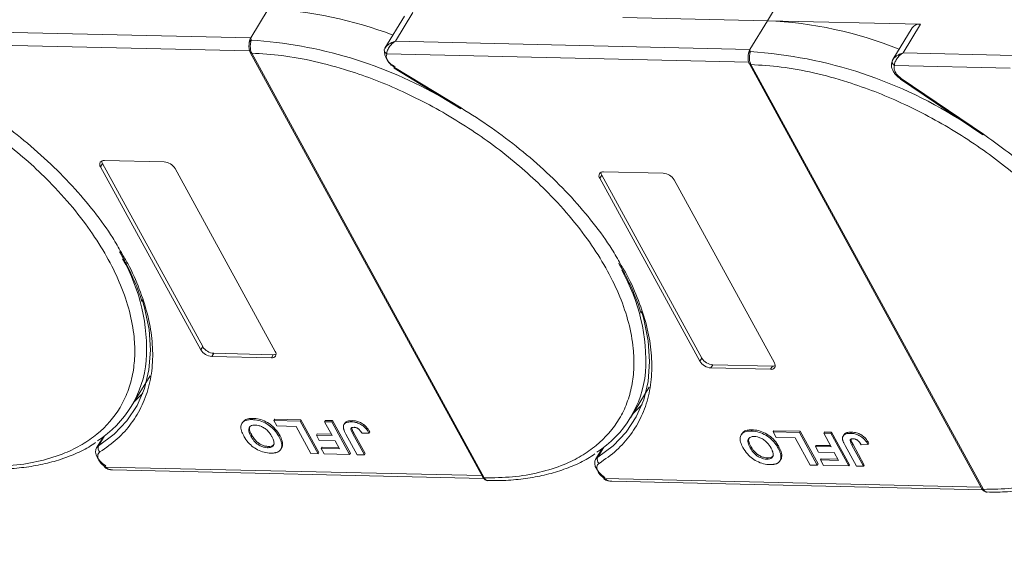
# Model space of a CAD drawing. Header units: millimetres. Extents: x -623 to 852, y 50 to 1083.
# Tile 65 of 72: x 552 to 647, y 795 to 847. Entities that reach past the tile are written whole.
import ezdxf

# ---------------------------------------------------------------- set-up
doc = ezdxf.new("R2010")
doc.units = ezdxf.units.MM
doc.linetypes.add('PHANTOM2', pattern=[31.75, 15.875, -3.175, 3.175, -3.175, 3.175, -3.175])

msp = doc.modelspace()

# ---------------------------------------------------------------- linework, layer by layer
at = {"color": 7, "linetype": 'Continuous', "lineweight": 15}
for p, q in [((624.429, 846.734), (626.11, 849.496)), ((576.303, 847.838), (574.622, 845.076)), ((589.433, 847.172), (587.564, 844.102)), ((588.566, 844.756), (590.246, 847.518)), ((610.486, 847.054), (624.429, 846.734)), ((624.429, 846.734), (622.749, 843.972)), ((639.2, 846.395), (624.429, 846.734)), ((638.386, 846.049), (636.518, 842.979)), ((637.519, 843.633), (639.2, 846.395)), ((574.622, 845.076), (545.703, 845.739)), ((574.622, 845.076), (574.66, 844.857)), ((544.877, 844.514), (574.513, 843.834)), ((587.584, 844.132), (587.495, 843.915)), ((622.749, 843.972), (588.566, 844.756)), ((622.749, 843.972), (622.786, 843.752)), ((574.575, 843.677), (596.991, 802.704)), ((574.714, 843.612), (574.715, 843.61)), ((574.715, 843.61), (597.131, 802.637)), ((587.734, 843.53), (622.64, 842.729)), ((636.537, 843.009), (636.449, 842.792)), ((648.22, 843.387), (637.519, 843.633)), ((588.444, 842.161), (594.87, 838.251)), ((588.486, 842.23), (594.912, 838.32)), ((622.702, 842.573), (645.118, 801.6)), ((622.84, 842.507), (622.841, 842.506)), ((622.841, 842.506), (645.257, 801.533)), ((636.688, 842.407), (647.855, 842.151)), ((637.282, 841.112), (645.204, 835.727)), ((645.264, 835.784), (637.343, 841.169)), ((560.143, 832.648), (560.329, 832.955)), ((569.799, 814.997), (560.143, 832.648)), ((560.329, 832.955), (569.986, 815.304)), ((560.516, 833.262), (566.263, 833.13)), ((567.326, 832.483), (576.982, 814.832)), ((608.269, 831.543), (608.456, 831.85)), ((608.456, 831.85), (618.113, 814.2)), ((608.643, 832.157), (614.389, 832.025)), ((617.926, 813.893), (608.269, 831.543)), ((615.453, 831.379), (625.109, 813.728)), ((569.986, 815.304), (569.799, 814.997)), ((571.049, 814.657), (570.863, 814.35)), ((571.049, 814.657), (576.796, 814.525)), ((576.796, 814.525), (576.609, 814.218)), ((576.609, 814.218), (570.863, 814.35)), ((618.113, 814.2), (617.926, 813.893)), ((619.176, 813.553), (618.989, 813.246)), ((624.736, 813.114), (618.989, 813.246)), ((619.176, 813.553), (624.922, 813.421)), ((624.922, 813.421), (624.736, 813.114)), ((563.102, 809.523), (564.914, 812.5)), ((611.229, 808.419), (613.04, 811.396)), ((573.841, 808.01), (573.767, 807.887)), ((574.755, 808.263), (574.83, 808.385)), ((576.855, 808.175), (576.929, 808.297)), ((576.855, 808.175), (579.387, 808.117)), ((577.142, 807.649), (576.855, 808.175)), ((576.929, 808.297), (579.462, 808.239)), ((579.462, 808.239), (579.387, 808.117)), ((579.387, 808.117), (581.111, 804.965)), ((579.462, 808.239), (581.186, 805.087)), ((581.735, 808.063), (581.81, 808.185)), ((581.735, 808.063), (582.426, 808.047)), ((582.465, 806.729), (581.735, 808.063)), ((581.81, 808.185), (582.501, 808.17)), ((582.501, 808.17), (582.426, 808.047)), ((582.426, 808.047), (584.15, 804.895)), ((582.501, 808.17), (584.225, 805.018)), ((583.674, 807.906), (583.599, 807.783)), ((584.408, 808.166), (584.334, 808.043)), ((578.984, 807.607), (577.142, 807.649)), ((580.421, 804.98), (578.984, 807.607)), ((584.462, 806.902), (584.536, 807.025)), ((584.536, 807.025), (585.653, 804.985)), ((585.349, 806.942), (586.018, 806.967)), ((586.092, 807.09), (586.018, 806.967)), ((622.882, 807.158), (622.957, 807.281)), ((624.981, 807.07), (625.056, 807.193)), ((624.981, 807.07), (627.514, 807.012)), ((625.269, 806.545), (624.981, 807.07)), ((625.056, 807.193), (627.588, 807.135)), ((627.588, 807.135), (627.514, 807.012)), ((627.514, 807.012), (629.238, 803.86)), ((627.588, 807.135), (629.313, 803.983)), ((629.862, 806.958), (629.937, 807.081)), ((629.862, 806.958), (630.553, 806.943)), ((630.592, 805.625), (629.862, 806.958)), ((629.937, 807.081), (630.627, 807.065)), ((630.627, 807.065), (630.553, 806.943)), ((630.553, 806.943), (632.277, 803.791)), ((630.627, 807.065), (632.352, 803.913)), ((632.535, 807.061), (632.46, 806.939)), ((560.386, 806.585), (559.741, 805.526)), ((559.946, 805.73), (560.533, 806.696)), ((560.269, 806.5), (560.333, 806.499)), ((574.638, 806.659), (574.712, 806.782)), ((577.413, 806.749), (577.338, 806.626)), ((581.02, 806.887), (580.945, 806.764)), ((581.233, 806.239), (580.945, 806.764)), ((580.945, 806.764), (582.465, 806.729)), ((581.02, 806.887), (582.396, 806.855)), ((582.752, 806.204), (581.233, 806.239)), ((583.172, 805.436), (582.752, 806.204)), ((584.887, 804.878), (583.8, 806.865)), ((584.462, 806.902), (585.578, 804.862)), ((621.968, 806.906), (621.893, 806.783)), ((627.11, 806.503), (625.269, 806.545)), ((628.547, 803.876), (627.11, 806.503)), ((631.8, 806.801), (631.726, 806.679)), ((634.219, 805.985), (634.144, 805.863)), ((576.238, 805.555), (576.313, 805.678)), ((577.519, 805.4), (577.594, 805.523)), ((577.691, 805.951), (577.616, 805.829)), ((581.186, 805.087), (581.111, 804.965)), ((581.497, 805.599), (581.423, 805.476)), ((581.71, 804.951), (581.423, 805.476)), ((581.423, 805.476), (583.172, 805.436)), ((581.497, 805.599), (583.103, 805.562)), ((584.225, 805.018), (584.15, 804.895)), ((608.512, 805.481), (607.868, 804.422)), ((608.072, 804.626), (608.66, 805.591)), ((608.396, 805.396), (608.46, 805.395)), ((622.764, 805.554), (622.839, 805.677)), ((625.539, 805.645), (625.465, 805.522)), ((629.147, 805.782), (629.072, 805.66)), ((629.359, 805.134), (629.072, 805.66)), ((629.072, 805.66), (630.592, 805.625)), ((629.147, 805.782), (630.523, 805.751)), ((630.879, 805.1), (629.359, 805.134)), ((631.299, 804.332), (630.879, 805.1)), ((633.014, 803.774), (631.927, 805.761)), ((632.588, 805.798), (632.663, 805.921)), ((632.588, 805.798), (633.705, 803.758)), ((632.663, 805.921), (633.779, 803.881)), ((633.476, 805.838), (634.144, 805.863)), ((581.111, 804.965), (580.421, 804.98)), ((584.15, 804.895), (581.71, 804.951)), ((585.578, 804.862), (584.887, 804.878)), ((585.653, 804.985), (585.578, 804.862)), ((624.365, 804.451), (624.439, 804.574)), ((625.646, 804.296), (625.72, 804.419)), ((625.817, 804.847), (625.743, 804.724)), ((629.624, 804.495), (629.549, 804.372)), ((629.837, 803.847), (629.549, 804.372)), ((629.549, 804.372), (631.299, 804.332)), ((629.624, 804.495), (631.23, 804.458)), ((596.906, 802.859), (560.6, 803.692)), ((561.294, 803.419), (597.066, 802.598)), ((629.238, 803.86), (628.547, 803.876)), ((629.313, 803.983), (629.238, 803.86)), ((632.277, 803.791), (629.837, 803.847)), ((632.352, 803.913), (632.277, 803.791)), ((633.705, 803.758), (633.014, 803.774)), ((633.779, 803.881), (633.705, 803.758)), ((597.131, 802.637), (597.132, 802.636)), ((645.033, 801.755), (608.726, 802.588)), ((609.421, 802.314), (645.193, 801.493)), ((645.257, 801.533), (645.258, 801.531))]:
    msp.add_line(p, q, dxfattribs=at)
at = {"color": 7, "linetype": 'Continuous', "lineweight": 15, "flags": 128}
for points in [[(588.486, 842.23), (588.464, 842.194), (588.45, 842.171), (588.444, 842.161), (588.444, 842.161)], [(637.343, 841.169), (637.314, 841.137), (637.294, 841.117), (637.283, 841.112), (637.282, 841.112)], [(594.912, 838.32), (594.89, 838.284), (594.876, 838.261), (594.87, 838.252), (594.87, 838.251)], [(645.204, 835.727), (645.205, 835.727), (645.216, 835.732), (645.236, 835.751), (645.264, 835.784)], [(564.162, 819.839), (564.388, 819.058), (564.813, 816.966), (564.954, 814.957), (564.808, 813.051), (564.378, 811.269), (563.668, 809.63), (562.685, 808.15), (561.44, 806.846), (559.946, 805.73)], [(612.288, 818.734), (612.514, 817.953), (612.94, 815.862), (613.08, 813.853), (612.935, 811.947), (612.505, 810.165), (611.794, 808.525), (610.812, 807.046), (609.567, 805.741), (608.072, 804.626)], [(563.379, 809.979), (563.425, 810.02), (564.217, 810.821)], [(611.506, 808.874), (611.552, 808.916), (612.344, 809.717)], [(560.634, 803.795), (560.322, 804.03), (560.056, 804.293), (559.849, 804.573), (559.713, 804.854), (559.654, 805.124), (559.674, 805.367), (559.741, 805.526)], [(559.741, 805.526), (559.773, 805.573), (559.946, 805.73)], [(608.76, 802.691), (608.448, 802.925), (608.182, 803.189), (607.976, 803.469), (607.84, 803.75), (607.78, 804.019), (607.801, 804.263), (607.868, 804.422)], [(607.868, 804.422), (607.9, 804.469), (608.072, 804.626)], [(560.6, 803.692), (560.574, 803.658), (560.556, 803.638), (560.546, 803.631), (560.546, 803.638), (560.556, 803.659), (560.574, 803.693), (560.6, 803.739), (560.634, 803.795)], [(608.726, 802.588), (608.7, 802.554), (608.682, 802.533), (608.673, 802.526), (608.673, 802.534), (608.682, 802.555), (608.701, 802.589), (608.727, 802.635), (608.76, 802.691)]]:
    msp.add_lwpolyline(points, dxfattribs=at)
at = {"color": 7, "linetype": 'Continuous', "lineweight": 15}
for centre, radius, start, end in [((574.726, 809.982), 37.889, 68.97091, 87.61491), ((622.812, 808.574), 38.194, 67.98449, 87.57254), ((639.087, 845.531), 0.871, 82.52877, 143.52648), ((574.738, 844.589), 0.278, 106.23049, 154.5199), ((572.03, 802.579), 42.36, 60.09182, 86.44113), ((587.794, 843.899), 0.299, 148.89078, 176.84469), ((589.203, 843.891), 1.705, 177.9781, 247.11934), ((574.7, 843.763), 0.152, 213.6444, 275.03728), ((574.703, 843.764), 0.155, 214.37766, 274.3082), ((587.929, 843.917), 0.433, 180.29447, 243.27622), ((622.864, 843.485), 0.278, 106.23049, 154.5199), ((620.02, 800.738), 43.103, 56.95033, 86.31967), ((622.827, 842.658), 0.152, 213.6444, 275.03728), ((622.83, 842.66), 0.155, 214.37766, 274.3082), ((636.748, 842.775), 0.299, 148.88767, 176.63251), ((636.882, 842.794), 0.433, 180.11929, 243.28633), ((560.446, 832.884), 0.384, 79.47957, 217.89689), ((560.811, 833.242), 0.561, 182.97477, 210.78742), ((566.17, 831.78), 1.352, 31.28833, 86.07738), ((608.573, 831.779), 0.384, 79.47957, 217.89689), ((608.938, 832.137), 0.561, 182.97477, 210.78742), ((614.297, 830.676), 1.352, 31.28833, 86.07738), ((546.809, 814.996), 17.77, 356.58108, 29.61611), ((594.936, 813.891), 17.77, 356.58108, 29.61611), ((570.955, 815.699), 1.352, 211.28833, 266.07738), ((571.142, 816.006), 1.352, 211.28833, 266.07738), ((576.679, 814.596), 0.384, 259.47957, 37.89689), ((576.829, 815.085), 0.561, 266.58142, 294.38722), ((554.275, 814.895), 10.318, 302.73279, 354.66622), ((619.082, 814.595), 1.352, 211.28833, 266.07738), ((619.268, 814.902), 1.352, 211.28833, 266.07738), ((624.806, 813.492), 0.384, 259.47957, 37.89689), ((602.401, 813.791), 10.318, 302.73279, 354.66622), ((624.956, 813.981), 0.561, 266.58142, 294.38722), ((560.382, 805.523), 0.483, 154.63164, 231.84459), ((608.509, 804.419), 0.483, 154.63164, 231.84459), ((597.119, 802.792), 0.155, 214.37766, 274.3082), ((597.12, 802.79), 0.155, 214.42362, 274.2689), ((645.246, 801.688), 0.155, 214.37766, 274.3082), ((645.247, 801.686), 0.155, 214.42362, 274.2689)]:
    msp.add_arc(centre, radius, start, end, dxfattribs=at)
at = {"color": 3, "linetype": 'PHANTOM2', "lineweight": 9, "ltscale": 1.030123}
msp.add_spline([(550.848, 907.882), (561.421, 873.644), (537.756, 828.834), (548.329, 794.596)], degree=3, dxfattribs=at)
at = {"color": 7, "linetype": 'Continuous', "lineweight": 15}
for points in [[(574.486, 844.709), (574.502, 844.777), (574.535, 844.914), (574.593, 845.022), (574.622, 845.076)], [(622.613, 843.605), (622.629, 843.673), (622.661, 843.809), (622.72, 843.917), (622.749, 843.972)], [(587.734, 843.53), (587.706, 843.438), (587.652, 843.254), (587.753, 843.022), (587.804, 842.906)], [(587.804, 842.906), (587.888, 842.781), (588.054, 842.529), (588.342, 842.33), (588.486, 842.23)], [(559.981, 804.329), (560.057, 804.213), (560.209, 803.98), (560.47, 803.788), (560.6, 803.692)], [(608.107, 803.225), (608.183, 803.108), (608.336, 802.875), (608.596, 802.684), (608.726, 802.588)]]:
    msp.add_open_spline(points, degree=3, dxfattribs=at)
for points, knots in [([(574.462, 844.527), (574.452, 844.39), (574.436, 844.178), (574.483, 843.879), (574.544, 843.746), (574.574, 843.679)], [0, 0, 0, 0, 0.472653, 0.733055, 1, 1, 1, 1]), ([(574.465, 844.443), (574.465, 844.515), (574.466, 844.605), (574.483, 844.691), (574.486, 844.709)], [0, 0, 0, 0, 0.789595, 1, 1, 1, 1]), ([(574.66, 844.857), (574.652, 844.82), (574.635, 844.74), (574.604, 844.591), (574.583, 844.42), (574.573, 844.216), (574.588, 844.003), (574.634, 843.785), (574.686, 843.673), (574.714, 843.612)], [0, 0, 0, 0, 0.1119973, 0.2448439, 0.3691679, 0.5008987, 0.6875333, 0.8281382, 1, 1, 1, 1]), ([(587.538, 844.053), (587.577, 844.117), (587.665, 844.257), (587.988, 844.536), (588.339, 844.67), (588.566, 844.756)], [0, 0, 0, 0, 0.227063, 0.501587, 1, 1, 1, 1]), ([(588.566, 844.756), (588.448, 844.674), (588.213, 844.511), (587.941, 844.18), (587.76, 843.826), (587.742, 843.625), (587.734, 843.53)], [0, 0, 0, 0, 0.251519, 0.501784, 0.765632, 1, 1, 1, 1]), ([(574.715, 843.61), (575.679, 843.55), (577.636, 843.429), (580.782, 842.851), (583.815, 842.031), (586.658, 841.028), (589.267, 839.923), (591.857, 838.638), (595.244, 836.698), (598.441, 834.468), (601.334, 832.036), (603.512, 829.962), (605.615, 827.638), (607.528, 825.105), (609.074, 822.592), (610.273, 820.087), (611.118, 817.579), (611.536, 815.294), (611.602, 813.268), (611.399, 811.503), (610.93, 809.844), (609.948, 807.806), (608.456, 806.082), (606.516, 804.73), (604.712, 803.834), (602.51, 803.134), (599.925, 802.687), (598.053, 802.654), (597.131, 802.637)], [0, 0, 0, 0, 0.038862, 0.078912, 0.120068, 0.152227, 0.184382, 0.217215, 0.250043, 0.315618, 0.347778, 0.379932, 0.421093, 0.461142, 0.5, 0.538863, 0.578912, 0.620068, 0.652227, 0.684382, 0.717215, 0.750043, 0.815618, 0.847778, 0.879932, 0.921093, 0.96114, 1, 1, 1, 1]), ([(622.589, 843.423), (622.579, 843.286), (622.562, 843.074), (622.61, 842.775), (622.67, 842.642), (622.701, 842.574)], [0, 0, 0, 0, 0.472653, 0.733055, 1, 1, 1, 1]), ([(622.591, 843.339), (622.592, 843.41), (622.593, 843.501), (622.609, 843.587), (622.613, 843.605)], [0, 0, 0, 0, 0.789595, 1, 1, 1, 1]), ([(622.786, 843.752), (622.778, 843.716), (622.761, 843.635), (622.731, 843.486), (622.709, 843.316), (622.7, 843.111), (622.714, 842.898), (622.761, 842.681), (622.812, 842.569), (622.84, 842.507)], [0, 0, 0, 0, 0.1119973, 0.2448439, 0.3691679, 0.5008987, 0.6875333, 0.8281382, 1, 1, 1, 1]), ([(636.492, 842.93), (636.531, 842.994), (636.618, 843.134), (636.941, 843.412), (637.293, 843.546), (637.519, 843.633)], [0, 0, 0, 0, 0.227063, 0.501587, 1, 1, 1, 1]), ([(637.519, 843.633), (637.402, 843.551), (637.167, 843.388), (636.895, 843.057), (636.713, 842.702), (636.696, 842.501), (636.688, 842.407)], [0, 0, 0, 0, 0.251519, 0.501784, 0.765632, 1, 1, 1, 1]), ([(622.841, 842.506), (623.805, 842.446), (625.762, 842.325), (628.908, 841.746), (631.941, 840.926), (634.785, 839.924), (637.393, 838.819), (639.984, 837.534), (643.371, 835.594), (646.568, 833.364), (649.461, 830.932), (651.638, 828.858), (653.742, 826.533), (655.654, 824.001), (657.2, 821.488), (658.4, 818.983), (659.245, 816.475), (659.663, 814.19), (659.729, 812.164), (659.525, 810.399), (659.057, 808.74), (658.075, 806.702), (656.583, 804.977), (654.643, 803.626), (652.838, 802.73), (650.637, 802.03), (648.052, 801.583), (646.179, 801.549), (645.257, 801.533)], [0, 0, 0, 0, 0.038862, 0.078912, 0.1200677, 0.1522272, 0.1843815, 0.2172151, 0.2500433, 0.3156185, 0.347778, 0.3799323, 0.4210926, 0.4611415, 0.5, 0.5388632, 0.578912, 0.6200677, 0.6522272, 0.6843815, 0.7172151, 0.7500433, 0.8156185, 0.847778, 0.8799323, 0.9210926, 0.9611404, 1, 1, 1, 1]), ([(636.48, 842.904), (636.436, 842.766), (636.345, 842.483), (636.45, 842.073), (636.639, 841.728), (636.925, 841.372), (637.215, 841.167), (637.397, 841.038)], [0, 0, 0, 0, 0.208, 0.427784, 0.580415, 0.736816, 1, 1, 1, 1]), ([(637.343, 841.169), (637.223, 841.261), (636.976, 841.452), (636.728, 841.799), (636.611, 842.141), (636.663, 842.32), (636.688, 842.407)], [0, 0, 0, 0, 0.241864, 0.5, 0.758136, 1, 1, 1, 1]), ([(542.321, 840.433), (542.79, 840.202), (544.121, 839.519), (547.117, 837.803), (550.315, 835.573), (553.208, 833.14), (555.385, 831.066), (557.489, 828.742), (559.401, 826.21), (560.947, 823.697), (562.146, 821.192), (562.992, 818.684), (563.41, 816.398), (563.475, 814.373), (563.272, 812.607), (562.804, 810.949), (561.822, 808.91), (560.329, 807.186), (558.39, 805.834), (556.585, 804.938), (554.384, 804.238), (551.799, 803.791), (549.926, 803.758), (549.004, 803.742)], [0.1995029, 0.1995029, 0.1995029, 0.1995029, 0.2172151, 0.2500433, 0.3156185, 0.347778, 0.3799323, 0.4210926, 0.4611415, 0.5, 0.5388632, 0.578912, 0.6200677, 0.6522272, 0.6843815, 0.7172151, 0.7500433, 0.8156185, 0.847778, 0.8799323, 0.9210926, 0.9611404, 1, 1, 1, 1]), ([(546.785, 839.425), (547.76, 838.806), (549.711, 837.568), (552.469, 835.471), (555.067, 833.22), (557.453, 830.821), (559.552, 828.335), (561.132, 826.17), (561.877, 824.846), (562.145, 824.369)], [0, 0, 0, 0, 0.149567, 0.299144, 0.452293, 0.606501, 0.760709, 0.913858, 1, 1, 1, 1]), ([(594.912, 838.32), (595.887, 837.702), (597.838, 836.464), (600.596, 834.367), (603.193, 832.115), (605.579, 829.716), (607.678, 827.23), (609.259, 825.065), (610.003, 823.741), (610.271, 823.265)], [0, 0, 0, 0, 0.149567, 0.299144, 0.452293, 0.606501, 0.760709, 0.913858, 1, 1, 1, 1]), ([(658.409, 822.138), (657.743, 823.239), (656.303, 825.617), (653.23, 829.175), (649.528, 832.702), (646.678, 834.762), (645.264, 835.784)], [0, 0, 0, 0, 0.2241567, 0.4840874, 0.7440182, 1, 1, 1, 1]), ([(562.145, 824.369), (562.355, 824.018), (563.061, 822.84), (563.919, 820.843), (564.715, 818.417), (565.141, 816.053), (565.209, 813.775), (564.898, 811.622), (564.213, 809.644), (563.168, 807.893), (561.817, 806.36), (560.662, 805.549), (560.084, 805.144)], [0, 0, 0, 0, 0.044474, 0.14937, 0.254252, 0.359148, 0.466545, 0.574685, 0.682825, 0.790222, 0.895108, 1, 1, 1, 1]), ([(561.972, 824.456), (562.201, 824.055), (562.764, 823.072), (563.456, 821.516), (563.941, 820.308), (564.105, 819.694), (564.119, 819.643)], [0, 0, 0, 0, 0.246456, 0.605605, 0.966644, 1, 1, 1, 1]), ([(610.271, 823.265), (610.482, 822.914), (611.187, 821.735), (612.046, 819.738), (612.842, 817.313), (613.267, 814.948), (613.336, 812.671), (613.024, 810.518), (612.34, 808.54), (611.294, 806.789), (609.944, 805.256), (608.788, 804.445), (608.21, 804.039)], [0, 0, 0, 0, 0.044474, 0.14937, 0.254252, 0.359148, 0.466545, 0.574685, 0.682825, 0.790222, 0.895108, 1, 1, 1, 1]), ([(610.099, 823.351), (610.328, 822.951), (610.89, 821.968), (611.583, 820.411), (612.068, 819.203), (612.232, 818.59), (612.246, 818.538)], [0, 0, 0, 0, 0.246456, 0.605605, 0.966644, 1, 1, 1, 1]), ([(573.939, 806.69), (573.895, 806.774), (573.764, 807.027), (573.645, 807.428), (573.698, 807.839), (573.949, 808.124), (574.331, 808.255), (574.627, 808.261), (574.755, 808.263)], [0, 0, 0, 0, 0.101888, 0.307343, 0.492963, 0.678647, 0.860791, 1, 1, 1, 1]), ([(573.856, 808), (573.913, 808.082), (574.04, 808.264), (574.408, 808.377), (574.703, 808.383), (574.83, 808.385)], [0, 0, 0, 0, 0.315977, 0.703684, 1, 1, 1, 1]), ([(574.755, 808.263), (574.853, 808.258), (575.147, 808.243), (575.687, 808.112), (576.303, 807.793), (576.853, 807.339), (577.162, 806.935), (577.306, 806.682), (577.338, 806.626)], [0, 0, 0, 0, 0.102171, 0.30922, 0.51365, 0.692275, 0.932413, 1, 1, 1, 1]), ([(574.83, 808.385), (574.927, 808.38), (575.222, 808.365), (575.762, 808.234), (576.377, 807.916), (576.927, 807.461), (577.237, 807.058), (577.381, 806.804), (577.413, 806.749)], [0, 0, 0, 0, 0.102171, 0.30922, 0.51365, 0.692275, 0.932413, 1, 1, 1, 1]), ([(583.551, 807.462), (583.547, 807.54), (583.538, 807.695), (583.652, 807.881), (583.901, 808.03), (584.17, 808.038), (584.334, 808.043)], [0, 0, 0, 0, 0.20646, 0.413515, 0.645211, 1, 1, 1, 1]), ([(583.685, 807.899), (583.7, 807.929), (583.749, 808.03), (583.981, 808.15), (584.247, 808.16), (584.408, 808.166)], [0, 0, 0, 0, 0.148382, 0.484821, 1, 1, 1, 1]), ([(584.334, 808.043), (584.432, 808.037), (584.655, 808.024), (585.035, 807.915), (585.405, 807.704), (585.762, 807.38), (585.917, 807.129), (586.018, 806.967)], [0, 0, 0, 0, 0.155292, 0.353145, 0.543243, 0.704067, 1, 1, 1, 1]), ([(584.408, 808.166), (584.506, 808.16), (584.729, 808.147), (585.109, 808.038), (585.479, 807.827), (585.837, 807.503), (585.992, 807.252), (586.092, 807.09)], [0, 0, 0, 0, 0.155292, 0.353145, 0.543243, 0.704067, 1, 1, 1, 1]), ([(574.638, 806.659), (574.595, 806.743), (574.474, 806.979), (574.394, 807.306), (574.498, 807.565), (574.689, 807.704), (574.898, 807.737), (575.021, 807.737), (575.044, 807.737)], [0, 0, 0, 0, 0.15859, 0.447239, 0.620381, 0.793575, 0.961295, 1, 1, 1, 1]), ([(574.712, 806.782), (574.67, 806.865), (574.55, 807.101), (574.461, 807.418), (574.546, 807.581), (574.574, 807.634)], [0, 0, 0, 0, 0.271027, 0.764321, 1, 1, 1, 1]), ([(575.044, 807.737), (575.144, 807.729), (575.345, 807.713), (575.681, 807.593), (576.016, 807.398), (576.365, 807.083), (576.553, 806.81), (576.649, 806.639), (576.659, 806.621)], [0, 0, 0, 0, 0.15971, 0.320429, 0.491074, 0.67705, 0.96629, 1, 1, 1, 1]), ([(583.8, 806.865), (583.778, 806.907), (583.733, 806.991), (583.677, 807.104), (583.632, 807.204), (583.599, 807.291), (583.568, 807.378), (583.556, 807.434), (583.551, 807.462)], [0, 0, 0, 0, 0.2082698, 0.416707, 0.5614806, 0.7065734, 0.8528245, 1, 1, 1, 1]), ([(584.462, 806.902), (584.418, 806.986), (584.342, 807.132), (584.281, 807.307), (584.284, 807.418), (584.335, 807.477), (584.432, 807.516), (584.521, 807.518), (584.576, 807.519)], [0, 0, 0, 0, 0.292027, 0.504854, 0.613905, 0.723685, 0.829816, 1, 1, 1, 1]), ([(584.366, 807.433), (584.367, 807.426), (584.374, 807.301), (584.458, 807.159), (584.536, 807.025)], [0, 0, 0, 0, 0.057952, 1, 1, 1, 1]), ([(584.576, 807.519), (584.607, 807.517), (584.668, 807.514), (584.758, 807.492), (584.841, 807.462), (584.912, 807.426), (584.98, 807.384), (585.021, 807.353), (585.041, 807.337)], [0, 0, 0, 0, 0.202387, 0.410907, 0.557829, 0.709472, 0.853224, 1, 1, 1, 1]), ([(585.041, 807.337), (585.067, 807.313), (585.121, 807.265), (585.18, 807.193), (585.23, 807.126), (585.272, 807.065), (585.312, 807.004), (585.337, 806.963), (585.349, 806.942)], [0, 0, 0, 0, 0.1938055, 0.3931273, 0.5440688, 0.6954121, 0.8476129, 1, 1, 1, 1]), ([(622.065, 805.585), (622.022, 805.669), (621.891, 805.923), (621.772, 806.324), (621.825, 806.735), (622.076, 807.02), (622.458, 807.151), (622.754, 807.156), (622.882, 807.158)], [0, 0, 0, 0, 0.101888, 0.307343, 0.492963, 0.678647, 0.860791, 1, 1, 1, 1]), ([(621.983, 806.896), (622.04, 806.977), (622.167, 807.16), (622.535, 807.272), (622.829, 807.279), (622.957, 807.281)], [0, 0, 0, 0, 0.315977, 0.703684, 1, 1, 1, 1]), ([(622.882, 807.158), (622.979, 807.153), (623.274, 807.138), (623.814, 807.007), (624.429, 806.689), (624.979, 806.234), (625.289, 805.831), (625.433, 805.577), (625.465, 805.522)], [0, 0, 0, 0, 0.102171, 0.30922, 0.51365, 0.692275, 0.932413, 1, 1, 1, 1]), ([(622.957, 807.281), (623.054, 807.276), (623.349, 807.261), (623.889, 807.13), (624.504, 806.812), (625.054, 806.357), (625.364, 805.953), (625.508, 805.7), (625.539, 805.645)], [0, 0, 0, 0, 0.102171, 0.30922, 0.51365, 0.692275, 0.932413, 1, 1, 1, 1]), ([(631.677, 806.358), (631.673, 806.436), (631.665, 806.591), (631.779, 806.777), (632.027, 806.926), (632.297, 806.934), (632.46, 806.939)], [0, 0, 0, 0, 0.20646, 0.413515, 0.645211, 1, 1, 1, 1]), ([(631.812, 806.795), (631.827, 806.825), (631.875, 806.925), (632.108, 807.045), (632.374, 807.055), (632.535, 807.061)], [0, 0, 0, 0, 0.148382, 0.484821, 1, 1, 1, 1]), ([(632.46, 806.939), (632.558, 806.933), (632.781, 806.92), (633.161, 806.811), (633.531, 806.599), (633.889, 806.276), (634.044, 806.025), (634.144, 805.863)], [0, 0, 0, 0, 0.155292, 0.353145, 0.543243, 0.704067, 1, 1, 1, 1]), ([(632.535, 807.061), (632.633, 807.056), (632.856, 807.043), (633.236, 806.934), (633.606, 806.722), (633.964, 806.398), (634.119, 806.148), (634.219, 805.985)], [0, 0, 0, 0, 0.155292, 0.353145, 0.543243, 0.704067, 1, 1, 1, 1]), ([(549.347, 803.494), (549.689, 803.486), (550.703, 803.462), (552.306, 803.583), (554.149, 803.849), (555.892, 804.275), (557.517, 804.862), (558.783, 805.453), (559.443, 805.905), (559.659, 806.053)], [0, 0, 0, 0, 0.083579, 0.248214, 0.413815, 0.580411, 0.748174, 0.91744, 1, 1, 1, 1]), ([(576.534, 805.03), (576.437, 805.035), (576.142, 805.05), (575.605, 805.184), (574.993, 805.501), (574.441, 805.954), (574.123, 806.366), (573.974, 806.627), (573.939, 806.69)], [0, 0, 0, 0, 0.101398, 0.306996, 0.506144, 0.685262, 0.924557, 1, 1, 1, 1]), ([(576.238, 805.555), (576.139, 805.563), (575.939, 805.578), (575.605, 805.691), (575.282, 805.877), (574.952, 806.172), (574.759, 806.444), (574.657, 806.624), (574.638, 806.659)], [0, 0, 0, 0, 0.160292, 0.321922, 0.490761, 0.657569, 0.933883, 1, 1, 1, 1]), ([(576.313, 805.678), (576.213, 805.686), (576.013, 805.701), (575.68, 805.813), (575.357, 806), (575.027, 806.295), (574.834, 806.566), (574.732, 806.747), (574.712, 806.782)], [0, 0, 0, 0, 0.160292, 0.321922, 0.490761, 0.657569, 0.933883, 1, 1, 1, 1]), ([(576.659, 806.621), (576.702, 806.537), (576.811, 806.325), (576.891, 806.025), (576.83, 805.769), (576.66, 805.614), (576.441, 805.557), (576.29, 805.556), (576.238, 805.555)], [0, 0, 0, 0, 0.1586166, 0.4008637, 0.5730594, 0.7454856, 0.9129852, 1, 1, 1, 1]), ([(577.338, 806.626), (577.361, 806.584), (577.406, 806.5), (577.467, 806.37), (577.523, 806.236), (577.569, 806.098), (577.604, 805.961), (577.612, 805.873), (577.616, 805.829)], [0, 0, 0, 0, 0.15395, 0.308181, 0.478699, 0.649961, 0.824203, 1, 1, 1, 1]), ([(577.413, 806.749), (577.435, 806.707), (577.481, 806.623), (577.541, 806.493), (577.597, 806.358), (577.644, 806.22), (577.678, 806.083), (577.687, 805.995), (577.691, 805.951)], [0, 0, 0, 0, 0.15395, 0.308181, 0.478699, 0.649961, 0.824203, 1, 1, 1, 1]), ([(622.764, 805.554), (622.721, 805.638), (622.6, 805.875), (622.521, 806.202), (622.625, 806.461), (622.816, 806.6), (623.025, 806.633), (623.148, 806.633), (623.171, 806.633)], [0, 0, 0, 0, 0.15859, 0.447239, 0.620381, 0.793575, 0.961295, 1, 1, 1, 1]), ([(622.839, 805.677), (622.797, 805.761), (622.677, 805.997), (622.587, 806.313), (622.673, 806.477), (622.7, 806.529)], [0, 0, 0, 0, 0.271027, 0.764321, 1, 1, 1, 1]), ([(623.171, 806.633), (623.271, 806.625), (623.471, 806.609), (623.807, 806.488), (624.143, 806.294), (624.492, 805.979), (624.68, 805.705), (624.775, 805.535), (624.785, 805.517)], [0, 0, 0, 0, 0.15971, 0.320429, 0.491074, 0.67705, 0.96629, 1, 1, 1, 1]), ([(631.927, 805.761), (631.904, 805.803), (631.859, 805.887), (631.804, 806), (631.759, 806.1), (631.726, 806.187), (631.695, 806.274), (631.683, 806.33), (631.677, 806.358)], [0, 0, 0, 0, 0.2082698, 0.416707, 0.5614806, 0.7065734, 0.8528245, 1, 1, 1, 1]), ([(632.588, 805.798), (632.544, 805.882), (632.468, 806.027), (632.407, 806.202), (632.411, 806.314), (632.462, 806.373), (632.559, 806.411), (632.648, 806.413), (632.703, 806.414)], [0, 0, 0, 0, 0.292027, 0.504854, 0.613905, 0.723685, 0.829816, 1, 1, 1, 1]), ([(632.493, 806.329), (632.494, 806.322), (632.5, 806.197), (632.584, 806.055), (632.663, 805.921)], [0, 0, 0, 0, 0.057952, 1, 1, 1, 1]), ([(632.703, 806.414), (632.733, 806.413), (632.795, 806.409), (632.885, 806.388), (632.968, 806.358), (633.039, 806.322), (633.106, 806.28), (633.147, 806.248), (633.168, 806.232)], [0, 0, 0, 0, 0.202387, 0.410907, 0.557829, 0.709472, 0.853224, 1, 1, 1, 1]), ([(633.168, 806.232), (633.194, 806.209), (633.247, 806.161), (633.307, 806.089), (633.357, 806.022), (633.399, 805.961), (633.439, 805.9), (633.463, 805.859), (633.476, 805.838)], [0, 0, 0, 0, 0.1938055, 0.3931273, 0.5440688, 0.6954121, 0.8476129, 1, 1, 1, 1]), ([(560.084, 805.144), (560.03, 805.1), (559.92, 805.011), (559.854, 804.811), (559.865, 804.579), (559.943, 804.411), (559.981, 804.329)], [0, 0, 0, 0, 0.245513, 0.5, 0.754487, 1, 1, 1, 1]), ([(576.881, 805.899), (576.833, 805.844), (576.738, 805.733), (576.515, 805.68), (576.364, 805.679), (576.313, 805.678)], [0, 0, 0, 0, 0.398189, 0.794249, 1, 1, 1, 1]), ([(577.223, 805.136), (577.187, 805.121), (577.115, 805.092), (577, 805.065), (576.886, 805.045), (576.773, 805.034), (576.656, 805.028), (576.575, 805.029), (576.534, 805.03)], [0, 0, 0, 0, 0.185429, 0.37219, 0.527708, 0.683877, 0.841678, 1, 1, 1, 1]), ([(577.616, 805.829), (577.614, 805.754), (577.611, 805.605), (577.518, 805.364), (577.375, 805.209), (577.239, 805.144), (577.223, 805.136)], [0, 0, 0, 0, 0.250896, 0.502166, 0.940512, 1, 1, 1, 1]), ([(577.691, 805.951), (577.687, 805.878), (577.68, 805.732), (577.648, 805.583), (577.594, 805.53), (577.59, 805.526)], [0, 0, 0, 0, 0.478395, 0.957504, 1, 1, 1, 1]), ([(624.661, 803.925), (624.563, 803.93), (624.268, 803.946), (623.731, 804.079), (623.119, 804.396), (622.568, 804.849), (622.25, 805.262), (622.101, 805.523), (622.065, 805.585)], [0, 0, 0, 0, 0.101398, 0.306996, 0.506144, 0.685262, 0.924557, 1, 1, 1, 1]), ([(624.365, 804.451), (624.265, 804.458), (624.065, 804.474), (623.731, 804.586), (623.409, 804.773), (623.079, 805.068), (622.886, 805.339), (622.784, 805.52), (622.764, 805.554)], [0, 0, 0, 0, 0.160292, 0.321922, 0.490761, 0.657569, 0.933883, 1, 1, 1, 1]), ([(624.439, 804.574), (624.34, 804.581), (624.14, 804.596), (623.806, 804.709), (623.483, 804.896), (623.153, 805.191), (622.96, 805.462), (622.859, 805.642), (622.839, 805.677)], [0, 0, 0, 0, 0.160292, 0.321922, 0.490761, 0.657569, 0.933883, 1, 1, 1, 1]), ([(624.785, 805.517), (624.829, 805.433), (624.938, 805.221), (625.018, 804.921), (624.956, 804.664), (624.787, 804.51), (624.568, 804.453), (624.416, 804.451), (624.365, 804.451)], [0, 0, 0, 0, 0.1586166, 0.4008637, 0.5730594, 0.7454856, 0.9129852, 1, 1, 1, 1]), ([(625.465, 805.522), (625.487, 805.48), (625.533, 805.396), (625.593, 805.265), (625.649, 805.131), (625.696, 804.993), (625.73, 804.856), (625.738, 804.768), (625.743, 804.724)], [0, 0, 0, 0, 0.15395, 0.308181, 0.478699, 0.649961, 0.824203, 1, 1, 1, 1]), ([(625.539, 805.645), (625.562, 805.603), (625.607, 805.518), (625.668, 805.388), (625.724, 805.254), (625.77, 805.116), (625.805, 804.979), (625.813, 804.891), (625.817, 804.847)], [0, 0, 0, 0, 0.15395, 0.308181, 0.478699, 0.649961, 0.824203, 1, 1, 1, 1]), ([(597.474, 802.39), (597.815, 802.382), (598.829, 802.358), (600.433, 802.478), (602.276, 802.745), (604.019, 803.171), (605.644, 803.758), (606.91, 804.349), (607.569, 804.801), (607.786, 804.949)], [0, 0, 0, 0, 0.083579, 0.248214, 0.413815, 0.580411, 0.748174, 0.91744, 1, 1, 1, 1]), ([(625.008, 804.795), (624.96, 804.739), (624.865, 804.628), (624.642, 804.576), (624.491, 804.574), (624.439, 804.574)], [0, 0, 0, 0, 0.398189, 0.794249, 1, 1, 1, 1]), ([(625.743, 804.724), (625.741, 804.65), (625.738, 804.5), (625.645, 804.259), (625.502, 804.105), (625.366, 804.04), (625.35, 804.032)], [0, 0, 0, 0, 0.250896, 0.502166, 0.940512, 1, 1, 1, 1]), ([(625.817, 804.847), (625.814, 804.774), (625.806, 804.627), (625.775, 804.479), (625.721, 804.426), (625.716, 804.422)], [0, 0, 0, 0, 0.478395, 0.957504, 1, 1, 1, 1]), ([(560.546, 803.631), (560.671, 803.567), (560.906, 803.446), (561.169, 803.427), (561.293, 803.419)], [0, 0, 0, 0, 0.529898, 1, 1, 1, 1]), ([(560.6, 803.692), (560.701, 803.614), (560.906, 803.456), (561.164, 803.435), (561.295, 803.425)], [0, 0, 0, 0, 0.493587, 1, 1, 1, 1]), ([(608.21, 804.039), (608.156, 803.996), (608.047, 803.907), (607.981, 803.707), (607.992, 803.475), (608.069, 803.307), (608.107, 803.225)], [0, 0, 0, 0, 0.245513, 0.5, 0.754487, 1, 1, 1, 1]), ([(625.35, 804.032), (625.314, 804.017), (625.242, 803.988), (625.126, 803.961), (625.012, 803.941), (624.9, 803.93), (624.783, 803.924), (624.701, 803.925), (624.661, 803.925)], [0, 0, 0, 0, 0.185429, 0.37219, 0.527708, 0.683877, 0.841678, 1, 1, 1, 1]), ([(645.601, 801.285), (645.942, 801.277), (646.956, 801.253), (648.56, 801.374), (650.403, 801.641), (652.146, 802.067), (653.77, 802.654), (655.036, 803.245), (655.696, 803.697), (655.912, 803.845)], [0, 0, 0, 0, 0.083579, 0.248214, 0.413815, 0.580411, 0.748174, 0.91744, 1, 1, 1, 1]), ([(597.012, 802.674), (597.036, 802.637), (597.091, 802.552), (597.207, 802.456), (597.344, 802.386), (597.437, 802.376), (597.483, 802.371)], [0, 0, 0, 0, 0.201167, 0.464796, 0.732527, 1, 1, 1, 1]), ([(597.132, 802.636), (597.166, 802.583), (597.228, 802.488), (597.347, 802.396), (597.428, 802.382), (597.472, 802.375)], [0, 0, 0, 0, 0.35488, 0.645234, 1, 1, 1, 1]), ([(608.673, 802.527), (608.797, 802.462), (609.033, 802.341), (609.296, 802.323), (609.419, 802.314)], [0, 0, 0, 0, 0.529898, 1, 1, 1, 1]), ([(608.726, 802.588), (608.828, 802.51), (609.033, 802.352), (609.291, 802.331), (609.421, 802.321)], [0, 0, 0, 0, 0.493587, 1, 1, 1, 1]), ([(645.119, 801.598), (645.149, 801.551), (645.21, 801.456), (645.333, 801.351), (645.471, 801.282), (645.564, 801.272), (645.61, 801.267)], [0, 0, 0, 0, 0.242484, 0.492478, 0.746362, 1, 1, 1, 1]), ([(645.258, 801.531), (645.292, 801.479), (645.355, 801.384), (645.474, 801.292), (645.555, 801.278), (645.599, 801.27)], [0, 0, 0, 0, 0.35488, 0.645234, 1, 1, 1, 1])]:
    msp.add_open_spline(points, degree=3, knots=knots, dxfattribs=at)

doc.saveas('drawing.dxf')
